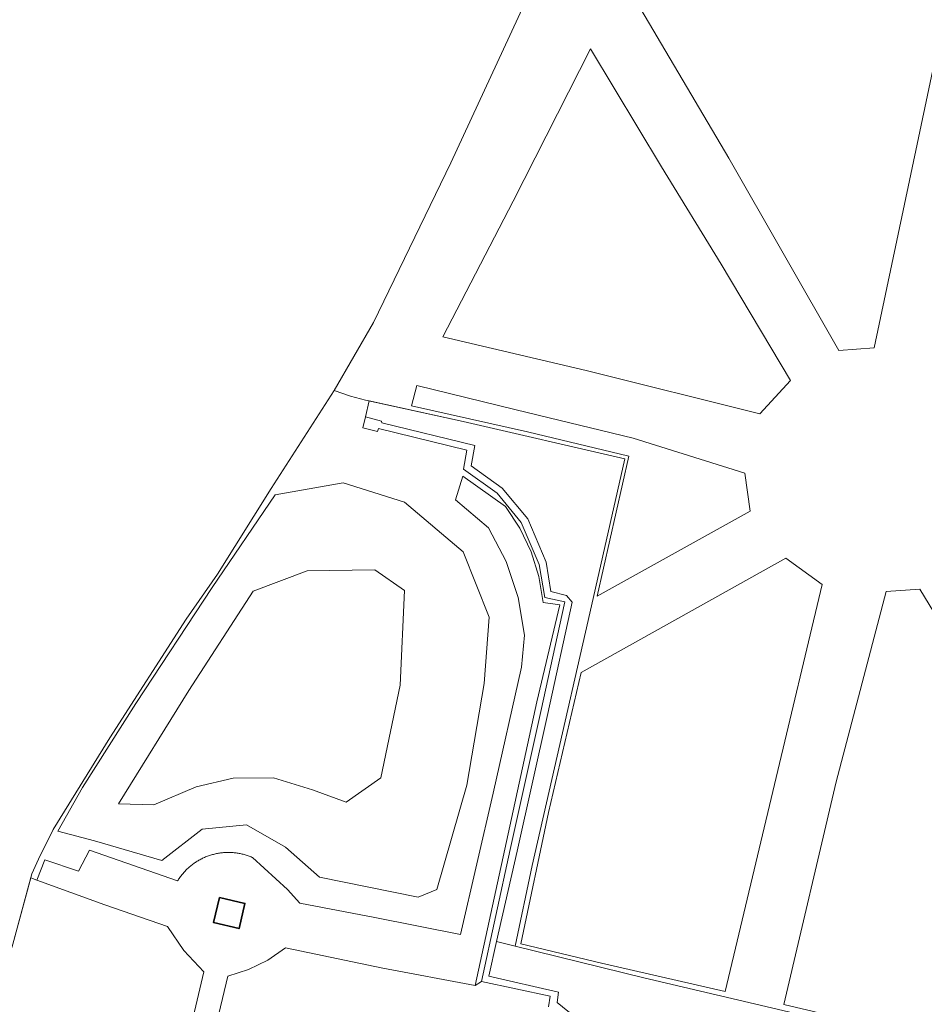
# Model space of a CAD drawing. Extents: x 184422 to 188298, y 343471 to 350189.
# Tile 99 of 256: x 185314 to 185390, y 348369 to 348452. Entities that reach past the tile are written whole.
import ezdxf

# ---------------------------------------------------------------- set-up
doc = ezdxf.new("R2010")
doc.units = 0
for name, color, linetype, lineweight in [('B-WA-GR-GRAS-GV', 252, 'Continuous', 13), ('B-WA-IE-TERREINAFSCHEIDING_KUNSTMATIG_HEKWERK-G', 252, 'IE-TERREINAFSCHEIDING-KUNSTMATIG', 18), ('B-WA-IE-TERREINAFSCHEIDING_KUNSTMATIG_HEKWERK_RASTER-G', 252, 'IE-TERREINAFSCHEIDING-KUNSTMATIG', 18), ('B-WA-IE-TERREINAFSCHEIDING_KUNSTMATIG_MUUR-GV', 252, 'Continuous', 18), ('B-WA-OG-TERREIN_CULTUURSCHEIDING-GV', 252, 'Continuous', 18), ('B-WA-VH-VERHARDING_HALFVERHARDING-GV', 252, 'Continuous', 18), ('B-WA-VH-VERHARDING_HALFVERHARDING_GRIND-GV', 252, 'Continuous', 18), ('B-WE-OG-BEBOUWING-GV', 250, 'Continuous', 35)]:
    doc.layers.add(name, color=color, linetype=linetype, lineweight=lineweight)
doc.linetypes.add('IE-TERREINAFSCHEIDING-KUNSTMATIG', pattern='A,4,[82,NLCS.SHX,S=0.75,R=90,X=0,Y=0],4,-2', length=10)

msp = doc.modelspace()

# ---------------------------------------------------------------- linework, layer by layer
at = {"layer": 'B-WA-GR-GRAS-GV', "flags": 128}
for points in [[(185373.95, 348440.295), (185383.216, 348424.11), (185386.195, 348424.35), (185389.165, 348438.42), (185392.295, 348453.322), (185381.434, 348455.707), (185367.152, 348458.783), (185365.102, 348455.342)], [(185373.95, 348440.295), (185365.102, 348455.342), (185367.152, 348458.783), (185381.434, 348455.707), (185392.295, 348453.322), (185389.165, 348438.42), (185386.195, 348424.35), (185383.216, 348424.11)], [(185373.95, 348440.295), (185383.216, 348424.11), (185386.195, 348424.35), (185389.165, 348438.42), (185392.295, 348453.322), (185381.434, 348455.707), (185367.152, 348458.783), (185365.102, 348455.342)], [(185373.95, 348440.295), (185365.102, 348455.342), (185367.152, 348458.783), (185381.434, 348455.707), (185392.295, 348453.322), (185389.165, 348438.42), (185386.195, 348424.35), (185383.216, 348424.11)], [(185373.95, 348440.295), (185383.216, 348424.11), (185386.195, 348424.35), (185389.165, 348438.42), (185392.295, 348453.322), (185381.434, 348455.707), (185367.152, 348458.783), (185365.102, 348455.342)], [(185373.95, 348440.295), (185365.102, 348455.342), (185367.152, 348458.783), (185381.434, 348455.707), (185392.295, 348453.322), (185389.165, 348438.42), (185386.195, 348424.35), (185383.216, 348424.11)], [(185376.574, 348418.779), (185379.141, 348421.585), (185373.304, 348431.385), (185368.295, 348439.581), (185362.316, 348449.509), (185355.818, 348436.676), (185349.899, 348425.266), (185361.967, 348422.426)], [(185376.574, 348418.779), (185361.967, 348422.426), (185349.899, 348425.266), (185355.818, 348436.676), (185362.316, 348449.509), (185368.295, 348439.581), (185373.304, 348431.385), (185379.141, 348421.585)], [(185376.574, 348418.779), (185379.141, 348421.585), (185373.304, 348431.385), (185368.295, 348439.581), (185362.316, 348449.509), (185355.818, 348436.676), (185349.899, 348425.266), (185361.967, 348422.426)], [(185376.574, 348418.779), (185361.967, 348422.426), (185349.899, 348425.266), (185355.818, 348436.676), (185362.316, 348449.509), (185368.295, 348439.581), (185373.304, 348431.385), (185379.141, 348421.585)], [(185376.574, 348418.779), (185379.141, 348421.585), (185373.304, 348431.385), (185368.295, 348439.581), (185362.316, 348449.509), (185355.818, 348436.676), (185349.899, 348425.266), (185361.967, 348422.426)], [(185376.574, 348418.779), (185361.967, 348422.426), (185349.899, 348425.266), (185355.818, 348436.676), (185362.316, 348449.509), (185368.295, 348439.581), (185373.304, 348431.385), (185379.141, 348421.585)], [(185327.835, 348379.829), (185327.888, 348379.899), (185327.942, 348379.968), (185327.997, 348380.036), (185328.053, 348380.103), (185328.11, 348380.17), (185328.169, 348380.235), (185328.228, 348380.299), (185328.289, 348380.362), (185328.351, 348380.424), (185328.414, 348380.485), (185328.478, 348380.545), (185328.543, 348380.603), (185328.609, 348380.661), (185328.676, 348380.717), (185328.744, 348380.772), (185328.812, 348380.826), (185328.882, 348380.879), (185328.953, 348380.931), (185329.025, 348380.981), (185329.097, 348381.03), (185329.171, 348381.078), (185329.245, 348381.124), (185329.32, 348381.169), (185329.395, 348381.213), (185329.472, 348381.256), (185329.549, 348381.297), (185329.627, 348381.337), (185329.706, 348381.375), (185329.785, 348381.413), (185329.865, 348381.448), (185329.946, 348381.483), (185330.027, 348381.515), (185330.108, 348381.547), (185330.191, 348381.577), (185330.273, 348381.606), (185330.357, 348381.633), (185330.44, 348381.658), (185330.524, 348381.683), (185330.609, 348381.705), (185330.694, 348381.727), (185330.779, 348381.747), (185330.865, 348381.765), (185330.951, 348381.782), (185331.037, 348381.797), (185331.123, 348381.811), (185331.21, 348381.823), (185331.297, 348381.834), (185331.384, 348381.843), (185331.471, 348381.851), (185331.558, 348381.857), (185331.646, 348381.862), (185331.733, 348381.865), (185331.821, 348381.867), (185331.908, 348381.867), (185331.996, 348381.865), (185332.083, 348381.862), (185332.171, 348381.858), (185332.258, 348381.852), (185332.345, 348381.845), (185332.432, 348381.835), (185332.519, 348381.825), (185332.606, 348381.813), (185332.693, 348381.799), (185332.779, 348381.784), (185332.865, 348381.768), (185332.95, 348381.75), (185333.036, 348381.73), (185333.121, 348381.709), (185333.205, 348381.686), (185333.29, 348381.662), (185333.373, 348381.637), (185333.457, 348381.61), (185333.539, 348381.582), (185333.622, 348381.552), (185333.703, 348381.52), (185333.785, 348381.488), (185333.865, 348381.454), (185333.892, 348381.442), (185336.834, 348378.745), (185337.889, 348377.603), (185344.189, 348376.377), (185351.38, 348374.973), (185354.148, 348386.857), (185356.521, 348397.449), (185356.762, 348400.164), (185356.243, 348403.32), (185355.233, 348406.355), (185353.756, 348409.192), (185350.968, 348411.535), (185351.58, 348413.535), (185355.182, 348410.995), (185356.39, 348409.16), (185357.331, 348407.175), (185357.988, 348405.078), (185358.347, 348402.911), (185359.733, 348402.702), (185357.811, 348394.546), (185355.547, 348384.068), (185352.618, 348370.656), (185353.167, 348371.014), (185355.56, 348382.118), (185358.16, 348393.736), (185360.163, 348402.946), (185358.472, 348403.322), (185358, 348406.101), (185356.487, 348409.637), (185354.486, 348412.118), (185351.643, 348414.118), (185351.937, 348415.715), (185344.499, 348417.544), (185344.405, 348417.304), (185343.169, 348417.599), (185343.391, 348418.531), (185343.71, 348419.869), (185343.392, 348419.939), (185342.141, 348420.266), (185340.758, 348420.753), (185335.48, 348412.51), (185330.948, 348405.293), (185328.311, 348401.497), (185321.904, 348391.516), (185317.138, 348383.809), (185315.898, 348381.308), (185315.337, 348380.054), (185315.248, 348379.721), (185315.747, 348379.54), (185316.429, 348381.242), (185319.276, 348380.28), (185320.185, 348382.047), (185327.591, 348379.466), (185327.637, 348379.54), (185327.685, 348379.614), (185327.734, 348379.686), (185327.784, 348379.758)], [(185327.835, 348379.829), (185327.888, 348379.899), (185327.942, 348379.968), (185327.997, 348380.036), (185328.053, 348380.103), (185328.11, 348380.17), (185328.169, 348380.235), (185328.228, 348380.299), (185328.289, 348380.362), (185328.351, 348380.424), (185328.414, 348380.485), (185328.478, 348380.545), (185328.543, 348380.603), (185328.609, 348380.661), (185328.676, 348380.717), (185328.744, 348380.772), (185328.812, 348380.826), (185328.882, 348380.879), (185328.953, 348380.931), (185329.025, 348380.981), (185329.097, 348381.03), (185329.171, 348381.078), (185329.245, 348381.124), (185329.32, 348381.169), (185329.395, 348381.213), (185329.472, 348381.256), (185329.549, 348381.297), (185329.627, 348381.337), (185329.706, 348381.375), (185329.785, 348381.413), (185329.865, 348381.448), (185329.946, 348381.483), (185330.027, 348381.515), (185330.108, 348381.547), (185330.191, 348381.577), (185330.273, 348381.606), (185330.357, 348381.633), (185330.44, 348381.658), (185330.524, 348381.683), (185330.609, 348381.705), (185330.694, 348381.727), (185330.779, 348381.747), (185330.865, 348381.765), (185330.951, 348381.782), (185331.037, 348381.797), (185331.123, 348381.811), (185331.21, 348381.823), (185331.297, 348381.834), (185331.384, 348381.843), (185331.471, 348381.851), (185331.558, 348381.857), (185331.646, 348381.862), (185331.733, 348381.865), (185331.821, 348381.867), (185331.908, 348381.867), (185331.996, 348381.865), (185332.083, 348381.862), (185332.171, 348381.858), (185332.258, 348381.852), (185332.345, 348381.845), (185332.432, 348381.835), (185332.519, 348381.825), (185332.606, 348381.813), (185332.693, 348381.799), (185332.779, 348381.784), (185332.865, 348381.768), (185332.95, 348381.75), (185333.036, 348381.73), (185333.121, 348381.709), (185333.205, 348381.686), (185333.29, 348381.662), (185333.373, 348381.637), (185333.457, 348381.61), (185333.539, 348381.582), (185333.622, 348381.552), (185333.703, 348381.52), (185333.785, 348381.488), (185333.865, 348381.454), (185333.892, 348381.442), (185336.834, 348378.745), (185337.889, 348377.603), (185344.189, 348376.377), (185351.38, 348374.973), (185354.148, 348386.857), (185356.521, 348397.449), (185356.762, 348400.164), (185356.243, 348403.32), (185355.233, 348406.355), (185353.756, 348409.192), (185350.968, 348411.535), (185351.58, 348413.535), (185355.182, 348410.995), (185356.39, 348409.16), (185357.331, 348407.175), (185357.988, 348405.078), (185358.347, 348402.911), (185359.733, 348402.702), (185357.811, 348394.546), (185355.547, 348384.068), (185352.618, 348370.656), (185353.167, 348371.014), (185355.56, 348382.118), (185358.16, 348393.736), (185360.163, 348402.946), (185358.472, 348403.322), (185358, 348406.101), (185356.487, 348409.637), (185354.486, 348412.118), (185351.643, 348414.118), (185351.937, 348415.715), (185344.499, 348417.544), (185344.405, 348417.304), (185343.169, 348417.599), (185343.391, 348418.531), (185343.71, 348419.869), (185343.392, 348419.939), (185342.141, 348420.266), (185340.758, 348420.753), (185335.48, 348412.51), (185330.948, 348405.293), (185328.311, 348401.497), (185321.904, 348391.516), (185317.138, 348383.809), (185315.898, 348381.308), (185315.337, 348380.054), (185315.248, 348379.721), (185315.747, 348379.54), (185316.429, 348381.242), (185319.276, 348380.28), (185320.185, 348382.047), (185327.591, 348379.466), (185327.637, 348379.54), (185327.685, 348379.614), (185327.734, 348379.686), (185327.784, 348379.758)], [(185327.835, 348379.829), (185327.888, 348379.899), (185327.942, 348379.968), (185327.997, 348380.036), (185328.053, 348380.103), (185328.11, 348380.17), (185328.169, 348380.235), (185328.228, 348380.299), (185328.289, 348380.362), (185328.351, 348380.424), (185328.414, 348380.485), (185328.478, 348380.545), (185328.543, 348380.603), (185328.609, 348380.661), (185328.676, 348380.717), (185328.744, 348380.772), (185328.812, 348380.826), (185328.882, 348380.879), (185328.953, 348380.931), (185329.025, 348380.981), (185329.097, 348381.03), (185329.171, 348381.078), (185329.245, 348381.124), (185329.32, 348381.169), (185329.395, 348381.213), (185329.472, 348381.256), (185329.549, 348381.297), (185329.627, 348381.337), (185329.706, 348381.375), (185329.785, 348381.413), (185329.865, 348381.448), (185329.946, 348381.483), (185330.027, 348381.515), (185330.108, 348381.547), (185330.191, 348381.577), (185330.273, 348381.606), (185330.357, 348381.633), (185330.44, 348381.658), (185330.524, 348381.683), (185330.609, 348381.705), (185330.694, 348381.727), (185330.779, 348381.747), (185330.865, 348381.765), (185330.951, 348381.782), (185331.037, 348381.797), (185331.123, 348381.811), (185331.21, 348381.823), (185331.297, 348381.834), (185331.384, 348381.843), (185331.471, 348381.851), (185331.558, 348381.857), (185331.646, 348381.862), (185331.733, 348381.865), (185331.821, 348381.867), (185331.908, 348381.867), (185331.996, 348381.865), (185332.083, 348381.862), (185332.171, 348381.858), (185332.258, 348381.852), (185332.345, 348381.845), (185332.432, 348381.835), (185332.519, 348381.825), (185332.606, 348381.813), (185332.693, 348381.799), (185332.779, 348381.784), (185332.865, 348381.768), (185332.95, 348381.75), (185333.036, 348381.73), (185333.121, 348381.709), (185333.205, 348381.686), (185333.29, 348381.662), (185333.373, 348381.637), (185333.457, 348381.61), (185333.539, 348381.582), (185333.622, 348381.552), (185333.703, 348381.52), (185333.785, 348381.488), (185333.865, 348381.454), (185333.892, 348381.442), (185336.834, 348378.745), (185337.889, 348377.603), (185344.189, 348376.377), (185351.38, 348374.973), (185354.148, 348386.857), (185356.521, 348397.449), (185356.762, 348400.164), (185356.243, 348403.32), (185355.233, 348406.355), (185353.756, 348409.192), (185350.968, 348411.535), (185351.58, 348413.535), (185355.182, 348410.995), (185356.39, 348409.16), (185357.331, 348407.175), (185357.988, 348405.078), (185358.347, 348402.911), (185359.733, 348402.702), (185357.811, 348394.546), (185355.547, 348384.068), (185352.618, 348370.656), (185353.167, 348371.014), (185355.56, 348382.118), (185358.16, 348393.736), (185360.163, 348402.946), (185358.472, 348403.322), (185358, 348406.101), (185356.487, 348409.637), (185354.486, 348412.118), (185351.643, 348414.118), (185351.937, 348415.715), (185344.499, 348417.544), (185344.405, 348417.304), (185343.169, 348417.599), (185343.391, 348418.531), (185343.71, 348419.869), (185343.392, 348419.939), (185342.141, 348420.266), (185340.758, 348420.753), (185335.48, 348412.51), (185330.948, 348405.293), (185328.311, 348401.497), (185321.904, 348391.516), (185317.138, 348383.809), (185315.898, 348381.308), (185315.337, 348380.054), (185315.248, 348379.721), (185315.747, 348379.54), (185316.429, 348381.242), (185319.276, 348380.28), (185320.185, 348382.047), (185327.591, 348379.466), (185327.637, 348379.54), (185327.685, 348379.614), (185327.734, 348379.686), (185327.784, 348379.758)], [(185375.305, 348413.801), (185365.904, 348416.743), (185356.082, 348419.128), (185347.728, 348421.162), (185347.258, 348419.452), (185357.013, 348417.26), (185365.555, 348415.211), (185362.884, 348403.447), (185375.743, 348410.587)], [(185375.305, 348413.801), (185375.743, 348410.587), (185362.884, 348403.447), (185365.555, 348415.211), (185357.013, 348417.26), (185347.258, 348419.452), (185347.728, 348421.162), (185356.082, 348419.128), (185365.904, 348416.743)], [(185375.305, 348413.801), (185365.904, 348416.743), (185356.082, 348419.128), (185347.728, 348421.162), (185347.258, 348419.452), (185357.013, 348417.26), (185365.555, 348415.211), (185362.884, 348403.447), (185375.743, 348410.587)], [(185375.305, 348413.801), (185375.743, 348410.587), (185362.884, 348403.447), (185365.555, 348415.211), (185357.013, 348417.26), (185347.258, 348419.452), (185347.728, 348421.162), (185356.082, 348419.128), (185365.904, 348416.743)], [(185375.305, 348413.801), (185365.904, 348416.743), (185356.082, 348419.128), (185347.728, 348421.162), (185347.258, 348419.452), (185357.013, 348417.26), (185365.555, 348415.211), (185362.884, 348403.447), (185375.743, 348410.587)], [(185375.305, 348413.801), (185375.743, 348410.587), (185362.884, 348403.447), (185365.555, 348415.211), (185357.013, 348417.26), (185347.258, 348419.452), (185347.728, 348421.162), (185356.082, 348419.128), (185365.904, 348416.743)], [(185343.71, 348419.869), (185343.391, 348418.531), (185344.759, 348418.157), (185344.778, 348418.031), (185352.606, 348416.124), (185352.288, 348414.403), (185354.887, 348412.522), (185357.048, 348409.948), (185358.598, 348406.303), (185358.977, 348403.821), (185360.319, 348403.483), (185360.783, 348402.937), (185358.749, 348393.561), (185356.154, 348381.974), (185354.431, 348374.357), (185355.977, 348373.977), (185357.428, 348380.761), (185359.291, 348388.994), (185362.135, 348401.395), (185365.205, 348414.991), (185351.616, 348418.131)], [(185343.71, 348419.869), (185343.391, 348418.531), (185344.759, 348418.157), (185344.778, 348418.031), (185352.606, 348416.124), (185352.288, 348414.403), (185354.887, 348412.522), (185357.048, 348409.948), (185358.598, 348406.303), (185358.977, 348403.821), (185360.319, 348403.483), (185360.783, 348402.937), (185358.749, 348393.561), (185356.154, 348381.974), (185354.431, 348374.357), (185355.977, 348373.977), (185357.428, 348380.761), (185359.291, 348388.994), (185362.135, 348401.395), (185365.205, 348414.991), (185351.616, 348418.131)], [(185343.71, 348419.869), (185343.391, 348418.531), (185344.759, 348418.157), (185344.778, 348418.031), (185352.606, 348416.124), (185352.288, 348414.403), (185354.887, 348412.522), (185357.048, 348409.948), (185358.598, 348406.303), (185358.977, 348403.821), (185360.319, 348403.483), (185360.783, 348402.937), (185358.749, 348393.561), (185356.154, 348381.974), (185354.431, 348374.357), (185355.977, 348373.977), (185357.428, 348380.761), (185359.291, 348388.994), (185362.135, 348401.395), (185365.205, 348414.991), (185351.616, 348418.131)], [(185317.537, 348383.668), (185319.598, 348387.34), (185324.099, 348394.413), (185330.496, 348404.175), (185335.792, 348411.96), (185341.512, 348412.974), (185346.681, 348411.358), (185351.61, 348407.156), (185353.8, 348401.659), (185353.379, 348396.079), (185351.918, 348387.518), (185349.39, 348378.752), (185347.823, 348378.09), (185339.537, 348379.79), (185336.674, 348382.32), (185333.394, 348384.179), (185329.677, 348383.813), (185326.259, 348381.194), (185320.618, 348382.854)], [(185317.537, 348383.668), (185319.598, 348387.34), (185324.099, 348394.413), (185330.496, 348404.175), (185335.792, 348411.96), (185341.512, 348412.974), (185346.681, 348411.358), (185351.61, 348407.156), (185353.8, 348401.659), (185353.379, 348396.079), (185351.918, 348387.518), (185349.39, 348378.752), (185347.823, 348378.09), (185339.537, 348379.79), (185336.674, 348382.32), (185333.394, 348384.179), (185329.677, 348383.813), (185326.259, 348381.194), (185320.618, 348382.854)], [(185317.537, 348383.668), (185319.598, 348387.34), (185324.099, 348394.413), (185330.496, 348404.175), (185335.792, 348411.96), (185341.512, 348412.974), (185346.681, 348411.358), (185351.61, 348407.156), (185353.8, 348401.659), (185353.379, 348396.079), (185351.918, 348387.518), (185349.39, 348378.752), (185347.823, 348378.09), (185339.537, 348379.79), (185336.674, 348382.32), (185333.394, 348384.179), (185329.677, 348383.813), (185326.259, 348381.194), (185320.618, 348382.854)], [(185356.469, 348374.187), (185363.264, 348372.557), (185373.64, 348370.152), (185377.792, 348387.573), (185381.815, 348404.422), (185378.743, 348406.622), (185361.532, 348397.007), (185358.805, 348385.227)], [(185356.469, 348374.187), (185358.805, 348385.227), (185361.532, 348397.007), (185378.743, 348406.622), (185381.815, 348404.422), (185377.792, 348387.573), (185373.64, 348370.152), (185363.264, 348372.557)], [(185356.469, 348374.187), (185363.264, 348372.557), (185373.64, 348370.152), (185377.792, 348387.573), (185381.815, 348404.422), (185378.743, 348406.622), (185361.532, 348397.007), (185358.805, 348385.227)], [(185356.469, 348374.187), (185358.805, 348385.227), (185361.532, 348397.007), (185378.743, 348406.622), (185381.815, 348404.422), (185377.792, 348387.573), (185373.64, 348370.152), (185363.264, 348372.557)], [(185356.469, 348374.187), (185363.264, 348372.557), (185373.64, 348370.152), (185377.792, 348387.573), (185381.815, 348404.422), (185378.743, 348406.622), (185361.532, 348397.007), (185358.805, 348385.227)], [(185356.469, 348374.187), (185358.805, 348385.227), (185361.532, 348397.007), (185378.743, 348406.622), (185381.815, 348404.422), (185377.792, 348387.573), (185373.64, 348370.152), (185363.264, 348372.557)], [(185378.592, 348369.058), (185396.515, 348364.832), (185416.973, 348359.676), (185408.441, 348373.752), (185399.68, 348388.173), (185390.032, 348404.038), (185387.2, 348403.833), (185382.986, 348387.808)], [(185378.592, 348369.058), (185382.986, 348387.808), (185387.2, 348403.833), (185390.032, 348404.038), (185399.68, 348388.173), (185408.441, 348373.752), (185416.973, 348359.676), (185396.515, 348364.832)], [(185378.592, 348369.058), (185396.515, 348364.832), (185416.973, 348359.676), (185408.441, 348373.752), (185399.68, 348388.173), (185390.032, 348404.038), (185387.2, 348403.833), (185382.986, 348387.808)], [(185378.592, 348369.058), (185382.986, 348387.808), (185387.2, 348403.833), (185390.032, 348404.038), (185399.68, 348388.173), (185408.441, 348373.752), (185416.973, 348359.676), (185396.515, 348364.832)], [(185378.592, 348369.058), (185396.515, 348364.832), (185416.973, 348359.676), (185408.441, 348373.752), (185399.68, 348388.173), (185390.032, 348404.038), (185387.2, 348403.833), (185382.986, 348387.808)], [(185378.592, 348369.058), (185382.986, 348387.808), (185387.2, 348403.833), (185390.032, 348404.038), (185399.68, 348388.173), (185408.441, 348373.752), (185416.973, 348359.676), (185396.515, 348364.832)], [(185389.204, 348362.72), (185389.561, 348364.289), (185389.835, 348365.891), (185378.986, 348368.447), (185366.803, 348371.314), (185355.977, 348373.977), (185354.431, 348374.357), (185353.771, 348371.441), (185359.641, 348370.112), (185359.516, 348369.247), (185361.001, 348368.016), (185373.137, 348365.213), (185354.883, 348286.041), (185358.694, 348285.023), (185377.034, 348364.312), (185388.941, 348361.562)], [(185389.204, 348362.72), (185389.561, 348364.289), (185389.835, 348365.891), (185378.986, 348368.447), (185366.803, 348371.314), (185355.977, 348373.977), (185354.431, 348374.357), (185353.771, 348371.441), (185359.641, 348370.112), (185359.516, 348369.247), (185361.001, 348368.016), (185373.137, 348365.213), (185354.883, 348286.041), (185358.694, 348285.023), (185377.034, 348364.312), (185388.941, 348361.562)], [(185389.204, 348362.72), (185389.561, 348364.289), (185389.835, 348365.891), (185378.986, 348368.447), (185366.803, 348371.314), (185355.977, 348373.977), (185354.431, 348374.357), (185353.771, 348371.441), (185359.641, 348370.112), (185359.516, 348369.247), (185361.001, 348368.016), (185373.137, 348365.213), (185354.883, 348286.041), (185358.694, 348285.023), (185377.034, 348364.312), (185388.941, 348361.562)]]:
    msp.add_lwpolyline(points, close=True, dxfattribs=at)
for points in [[(185313.754, 348374.133), (185315.248, 348379.721), (185315.337, 348380.054), (185315.898, 348381.308), (185317.138, 348383.809), (185321.904, 348391.516), (185328.311, 348401.497), (185330.948, 348405.293), (185335.48, 348412.51), (185340.758, 348420.753), (185344.074, 348426.455), (185350.574, 348439.902), (185357.309, 348454.481)], [(185313.754, 348374.133), (185315.248, 348379.721), (185315.337, 348380.054), (185315.898, 348381.308), (185317.138, 348383.809), (185321.904, 348391.516), (185328.311, 348401.497), (185330.948, 348405.293), (185335.48, 348412.51), (185340.758, 348420.753), (185344.074, 348426.455), (185350.574, 348439.902), (185357.309, 348454.481)], [(185313.754, 348374.133), (185315.248, 348379.721), (185315.337, 348380.054), (185315.898, 348381.308), (185317.138, 348383.809), (185321.904, 348391.516), (185328.311, 348401.497), (185330.948, 348405.293), (185335.48, 348412.51), (185340.758, 348420.753), (185344.074, 348426.455), (185350.574, 348439.902), (185357.309, 348454.481)], [(185357.309, 348454.481), (185350.574, 348439.902), (185344.074, 348426.455), (185340.758, 348420.753), (185342.141, 348420.266), (185343.392, 348419.939), (185343.71, 348419.869), (185351.616, 348418.131), (185365.205, 348414.991), (185362.135, 348401.395), (185359.291, 348388.994), (185357.428, 348380.761), (185355.977, 348373.977), (185366.803, 348371.314), (185378.986, 348368.447), (185389.835, 348365.891), (185389.561, 348364.289), (185389.204, 348362.72), (185388.941, 348361.562), (185386.355, 348350.194), (185383.995, 348340.058), (185380.922, 348326.58), (185377.688, 348312.595), (185374.439, 348298.368)], [(185357.309, 348454.481), (185350.574, 348439.902), (185344.074, 348426.455), (185340.758, 348420.753), (185342.141, 348420.266), (185343.392, 348419.939), (185343.71, 348419.869), (185351.616, 348418.131), (185365.205, 348414.991), (185362.135, 348401.395), (185359.291, 348388.994), (185357.428, 348380.761), (185355.977, 348373.977), (185366.803, 348371.314), (185378.986, 348368.447), (185389.835, 348365.891), (185389.561, 348364.289), (185389.204, 348362.72), (185388.941, 348361.562), (185386.355, 348350.194), (185383.995, 348340.058), (185380.922, 348326.58), (185377.688, 348312.595), (185374.439, 348298.368)], [(185357.309, 348454.481), (185350.574, 348439.902), (185344.074, 348426.455), (185340.758, 348420.753), (185342.141, 348420.266), (185343.392, 348419.939), (185343.71, 348419.869), (185351.616, 348418.131), (185365.205, 348414.991), (185362.135, 348401.395), (185359.291, 348388.994), (185357.428, 348380.761), (185355.977, 348373.977), (185366.803, 348371.314), (185378.986, 348368.447), (185389.835, 348365.891), (185389.561, 348364.289), (185389.204, 348362.72), (185388.941, 348361.562), (185386.355, 348350.194), (185383.995, 348340.058), (185380.922, 348326.58), (185377.688, 348312.595), (185374.439, 348298.368)], [(185326.509, 348357.752), (185329.815, 348371.822), (185328.134, 348373.606), (185326.743, 348375.625), (185321.488, 348377.452), (185315.747, 348379.54), (185315.248, 348379.721), (185313.754, 348374.133)], [(185326.509, 348357.752), (185329.815, 348371.822), (185328.134, 348373.606), (185326.743, 348375.625), (185321.488, 348377.452), (185315.747, 348379.54), (185315.248, 348379.721), (185313.754, 348374.133)], [(185326.509, 348357.752), (185329.815, 348371.822), (185328.134, 348373.606), (185326.743, 348375.625), (185321.488, 348377.452), (185315.747, 348379.54), (185315.248, 348379.721), (185313.754, 348374.133)], [(185358.804, 348368.865), (185358.946, 348369.763), (185353.167, 348371.014), (185352.618, 348370.656), (185344.852, 348372.138), (185336.686, 348373.824), (185335.181, 348372.812), (185333.552, 348372.017), (185331.829, 348371.452), (185328.485, 348357.471)], [(185358.804, 348368.865), (185358.946, 348369.763), (185353.167, 348371.014), (185352.618, 348370.656), (185344.852, 348372.138), (185336.686, 348373.824), (185335.181, 348372.812), (185333.552, 348372.017), (185331.829, 348371.452), (185328.485, 348357.471)], [(185358.804, 348368.865), (185358.946, 348369.763), (185353.167, 348371.014), (185352.618, 348370.656), (185344.852, 348372.138), (185336.686, 348373.824), (185335.181, 348372.812), (185333.552, 348372.017), (185331.829, 348371.452), (185328.485, 348357.471)]]:
    msp.add_lwpolyline(points, dxfattribs=at)
at = {"layer": 'B-WA-IE-TERREINAFSCHEIDING_KUNSTMATIG_HEKWERK-G', "flags": 128}
for points in [[(185342.141, 348420.266), (185343.392, 348419.939)], [(185342.141, 348420.266), (185343.392, 348419.939)], [(185342.141, 348420.266), (185343.392, 348419.939)], [(185315.337, 348380.054), (185315.898, 348381.308)], [(185315.337, 348380.054), (185315.898, 348381.308)], [(185315.337, 348380.054), (185315.898, 348381.308)]]:
    msp.add_lwpolyline(points, dxfattribs=at)
at = {"layer": 'B-WA-IE-TERREINAFSCHEIDING_KUNSTMATIG_HEKWERK_RASTER-G', "flags": 128}
for points in [[(185340.758, 348420.753), (185344.074, 348426.455), (185350.574, 348439.902), (185357.309, 348454.481), (185360.914, 348462.934)], [(185340.758, 348420.753), (185344.074, 348426.455), (185350.574, 348439.902), (185357.309, 348454.481), (185360.914, 348462.934)], [(185340.758, 348420.753), (185344.074, 348426.455), (185350.574, 348439.902), (185357.309, 348454.481), (185360.914, 348462.934)], [(185315.898, 348381.308), (185317.138, 348383.809), (185321.904, 348391.516), (185328.311, 348401.497), (185330.948, 348405.293), (185335.48, 348412.51), (185340.758, 348420.753)], [(185315.898, 348381.308), (185317.138, 348383.809), (185321.904, 348391.516), (185328.311, 348401.497), (185330.948, 348405.293), (185335.48, 348412.51), (185340.758, 348420.753)], [(185315.898, 348381.308), (185317.138, 348383.809), (185321.904, 348391.516), (185328.311, 348401.497), (185330.948, 348405.293), (185335.48, 348412.51), (185340.758, 348420.753)], [(185340.758, 348420.753), (185342.141, 348420.266)], [(185340.758, 348420.753), (185342.141, 348420.266)], [(185340.758, 348420.753), (185342.141, 348420.266)], [(185343.392, 348419.939), (185351.616, 348418.131), (185365.205, 348414.991), (185362.135, 348401.395), (185359.291, 348388.994), (185357.428, 348380.761), (185355.977, 348373.977), (185366.803, 348371.314), (185378.986, 348368.447), (185389.835, 348365.891), (185389.561, 348364.289)], [(185343.392, 348419.939), (185351.616, 348418.131), (185365.205, 348414.991), (185362.135, 348401.395), (185359.291, 348388.994), (185357.428, 348380.761), (185355.977, 348373.977), (185366.803, 348371.314), (185378.986, 348368.447), (185389.835, 348365.891), (185389.561, 348364.289)], [(185343.392, 348419.939), (185351.616, 348418.131), (185365.205, 348414.991), (185362.135, 348401.395), (185359.291, 348388.994), (185357.428, 348380.761), (185355.977, 348373.977), (185366.803, 348371.314), (185378.986, 348368.447), (185389.835, 348365.891), (185389.561, 348364.289)], [(185288.272, 348298.598), (185288.822, 348301.137), (185288.362, 348307.652), (185288.089, 348314.688), (185292.434, 348324.362), (185296.39, 348332.694), (185301.798, 348344.19), (185306.388, 348353.875), (185309.774, 348360.941), (185311.985, 348368.19), (185313.754, 348374.133), (185315.337, 348380.054)], [(185288.272, 348298.598), (185288.822, 348301.137), (185288.362, 348307.652), (185288.089, 348314.688), (185292.434, 348324.362), (185296.39, 348332.694), (185301.798, 348344.19), (185306.388, 348353.875), (185309.774, 348360.941), (185311.985, 348368.19), (185313.754, 348374.133), (185315.337, 348380.054)], [(185288.272, 348298.598), (185288.822, 348301.137), (185288.362, 348307.652), (185288.089, 348314.688), (185292.434, 348324.362), (185296.39, 348332.694), (185301.798, 348344.19), (185306.388, 348353.875), (185309.774, 348360.941), (185311.985, 348368.19), (185313.754, 348374.133), (185315.337, 348380.054)]]:
    msp.add_lwpolyline(points, dxfattribs=at)
at = {"layer": 'B-WA-IE-TERREINAFSCHEIDING_KUNSTMATIG_MUUR-GV', "flags": 128}
msp.add_lwpolyline([(185361.001, 348368.016), (185359.516, 348369.247), (185359.641, 348370.112), (185353.771, 348371.441), (185354.431, 348374.357), (185356.154, 348381.974), (185358.749, 348393.561), (185360.783, 348402.937), (185360.319, 348403.483), (185358.977, 348403.821), (185358.598, 348406.303), (185357.048, 348409.948), (185354.887, 348412.522), (185352.288, 348414.403), (185352.606, 348416.124), (185344.778, 348418.031), (185344.759, 348418.157), (185343.391, 348418.531), (185343.169, 348417.599), (185344.405, 348417.304), (185344.499, 348417.544), (185351.937, 348415.715), (185351.643, 348414.118), (185354.486, 348412.118), (185356.487, 348409.637), (185358, 348406.101), (185358.472, 348403.322), (185360.163, 348402.946), (185358.16, 348393.736), (185355.56, 348382.118), (185353.167, 348371.014), (185358.946, 348369.763), (185358.804, 348368.865)], dxfattribs=at)
msp.add_lwpolyline([(185361.001, 348368.016), (185359.516, 348369.247), (185359.641, 348370.112), (185353.771, 348371.441), (185354.431, 348374.357), (185356.154, 348381.974), (185358.749, 348393.561), (185360.783, 348402.937), (185360.319, 348403.483), (185358.977, 348403.821), (185358.598, 348406.303), (185357.048, 348409.948), (185354.887, 348412.522), (185352.288, 348414.403), (185352.606, 348416.124), (185344.778, 348418.031), (185344.759, 348418.157), (185343.391, 348418.531), (185343.169, 348417.599), (185344.405, 348417.304), (185344.499, 348417.544), (185351.937, 348415.715), (185351.643, 348414.118), (185354.486, 348412.118), (185356.487, 348409.637), (185358, 348406.101), (185358.472, 348403.322), (185360.163, 348402.946), (185358.16, 348393.736), (185355.56, 348382.118), (185353.167, 348371.014), (185358.946, 348369.763), (185358.804, 348368.865)], dxfattribs=at)
msp.add_lwpolyline([(185361.001, 348368.016), (185359.516, 348369.247), (185359.641, 348370.112), (185353.771, 348371.441), (185354.431, 348374.357), (185356.154, 348381.974), (185358.749, 348393.561), (185360.783, 348402.937), (185360.319, 348403.483), (185358.977, 348403.821), (185358.598, 348406.303), (185357.048, 348409.948), (185354.887, 348412.522), (185352.288, 348414.403), (185352.606, 348416.124), (185344.778, 348418.031), (185344.759, 348418.157), (185343.391, 348418.531), (185343.169, 348417.599), (185344.405, 348417.304), (185344.499, 348417.544), (185351.937, 348415.715), (185351.643, 348414.118), (185354.486, 348412.118), (185356.487, 348409.637), (185358, 348406.101), (185358.472, 348403.322), (185360.163, 348402.946), (185358.16, 348393.736), (185355.56, 348382.118), (185353.167, 348371.014), (185358.946, 348369.763), (185358.804, 348368.865)], dxfattribs=at)
at = {"layer": 'B-WA-OG-TERREIN_CULTUURSCHEIDING-GV', "flags": 128}
for points in [[(185317.537, 348383.668), (185320.618, 348382.854), (185326.259, 348381.194), (185329.677, 348383.813), (185333.394, 348384.179), (185336.674, 348382.32), (185339.537, 348379.79), (185347.823, 348378.09), (185349.39, 348378.752), (185351.918, 348387.518), (185353.379, 348396.079), (185353.8, 348401.659), (185351.61, 348407.156), (185346.681, 348411.358), (185341.512, 348412.974), (185335.792, 348411.96), (185330.496, 348404.175), (185324.099, 348394.413), (185319.598, 348387.34)], [(185317.537, 348383.668), (185320.618, 348382.854), (185326.259, 348381.194), (185329.677, 348383.813), (185333.394, 348384.179), (185336.674, 348382.32), (185339.537, 348379.79), (185347.823, 348378.09), (185349.39, 348378.752), (185351.918, 348387.518), (185353.379, 348396.079), (185353.8, 348401.659), (185351.61, 348407.156), (185346.681, 348411.358), (185341.512, 348412.974), (185335.792, 348411.96), (185330.496, 348404.175), (185324.099, 348394.413), (185319.598, 348387.34)], [(185317.537, 348383.668), (185320.618, 348382.854), (185326.259, 348381.194), (185329.677, 348383.813), (185333.394, 348384.179), (185336.674, 348382.32), (185339.537, 348379.79), (185347.823, 348378.09), (185349.39, 348378.752), (185351.918, 348387.518), (185353.379, 348396.079), (185353.8, 348401.659), (185351.61, 348407.156), (185346.681, 348411.358), (185341.512, 348412.974), (185335.792, 348411.96), (185330.496, 348404.175), (185324.099, 348394.413), (185319.598, 348387.34)], [(185333.964, 348403.852), (185338.495, 348405.573), (185344.177, 348405.642), (185346.687, 348403.925), (185346.327, 348395.943), (185344.7, 348388.146), (185341.788, 348386.108), (185338.945, 348387.14), (185335.657, 348388.135), (185332.285, 348388.116), (185329.153, 348387.399), (185325.602, 348385.867), (185322.632, 348385.956), (185328.539, 348395.489)], [(185333.964, 348403.852), (185328.539, 348395.489), (185322.632, 348385.956), (185325.602, 348385.867), (185329.153, 348387.399), (185332.285, 348388.116), (185335.657, 348388.135), (185338.945, 348387.14), (185341.788, 348386.108), (185344.7, 348388.146), (185346.327, 348395.943), (185346.687, 348403.925), (185344.177, 348405.642), (185338.495, 348405.573)], [(185333.964, 348403.852), (185338.495, 348405.573), (185344.177, 348405.642), (185346.687, 348403.925), (185346.327, 348395.943), (185344.7, 348388.146), (185341.788, 348386.108), (185338.945, 348387.14), (185335.657, 348388.135), (185332.285, 348388.116), (185329.153, 348387.399), (185325.602, 348385.867), (185322.632, 348385.956), (185328.539, 348395.489)], [(185333.964, 348403.852), (185328.539, 348395.489), (185322.632, 348385.956), (185325.602, 348385.867), (185329.153, 348387.399), (185332.285, 348388.116), (185335.657, 348388.135), (185338.945, 348387.14), (185341.788, 348386.108), (185344.7, 348388.146), (185346.327, 348395.943), (185346.687, 348403.925), (185344.177, 348405.642), (185338.495, 348405.573)], [(185333.964, 348403.852), (185338.495, 348405.573), (185344.177, 348405.642), (185346.687, 348403.925), (185346.327, 348395.943), (185344.7, 348388.146), (185341.788, 348386.108), (185338.945, 348387.14), (185335.657, 348388.135), (185332.285, 348388.116), (185329.153, 348387.399), (185325.602, 348385.867), (185322.632, 348385.956), (185328.539, 348395.489)], [(185333.964, 348403.852), (185328.539, 348395.489), (185322.632, 348385.956), (185325.602, 348385.867), (185329.153, 348387.399), (185332.285, 348388.116), (185335.657, 348388.135), (185338.945, 348387.14), (185341.788, 348386.108), (185344.7, 348388.146), (185346.327, 348395.943), (185346.687, 348403.925), (185344.177, 348405.642), (185338.495, 348405.573)]]:
    msp.add_lwpolyline(points, close=True, dxfattribs=at)
at = {"layer": 'B-WA-VH-VERHARDING_HALFVERHARDING-GV', "flags": 128}
msp.add_lwpolyline([(185331.127, 348378.085), (185330.61, 348375.977), (185332.77, 348375.461), (185333.264, 348377.57)], close=True, dxfattribs=at)
msp.add_lwpolyline([(185331.127, 348378.085), (185330.61, 348375.977), (185332.77, 348375.461), (185333.264, 348377.57)], close=True, dxfattribs=at)
msp.add_lwpolyline([(185331.127, 348378.085), (185330.61, 348375.977), (185332.77, 348375.461), (185333.264, 348377.57)], close=True, dxfattribs=at)
at = {"layer": 'B-WA-VH-VERHARDING_HALFVERHARDING_GRIND-GV', "flags": 128}
msp.add_lwpolyline([(185328.485, 348357.471), (185331.829, 348371.452), (185333.552, 348372.017), (185335.181, 348372.812), (185336.686, 348373.824), (185344.852, 348372.138), (185352.618, 348370.656), (185355.547, 348384.068), (185357.811, 348394.546), (185359.733, 348402.702), (185358.347, 348402.911), (185357.988, 348405.078), (185357.331, 348407.175), (185356.39, 348409.16), (185355.182, 348410.995), (185351.58, 348413.535), (185350.968, 348411.535), (185353.756, 348409.192), (185355.233, 348406.355), (185356.243, 348403.32), (185356.762, 348400.164), (185356.521, 348397.449), (185354.148, 348386.857), (185351.38, 348374.973), (185344.189, 348376.377), (185337.889, 348377.603), (185336.834, 348378.745), (185333.892, 348381.442), (185333.865, 348381.454), (185333.785, 348381.488), (185333.703, 348381.52), (185333.622, 348381.552), (185333.539, 348381.582), (185333.457, 348381.61), (185333.373, 348381.637), (185333.29, 348381.662), (185333.205, 348381.686), (185333.121, 348381.709), (185333.036, 348381.73), (185332.95, 348381.75), (185332.865, 348381.768), (185332.779, 348381.784), (185332.693, 348381.799), (185332.606, 348381.813), (185332.519, 348381.825), (185332.432, 348381.835), (185332.345, 348381.845), (185332.258, 348381.852), (185332.171, 348381.858), (185332.083, 348381.862), (185331.996, 348381.865), (185331.908, 348381.867), (185331.821, 348381.867), (185331.733, 348381.865), (185331.646, 348381.862), (185331.558, 348381.857), (185331.471, 348381.851), (185331.384, 348381.843), (185331.297, 348381.834), (185331.21, 348381.823), (185331.123, 348381.811), (185331.037, 348381.797), (185330.951, 348381.782), (185330.865, 348381.765), (185330.779, 348381.747), (185330.694, 348381.727), (185330.609, 348381.705), (185330.524, 348381.683), (185330.44, 348381.658), (185330.357, 348381.633), (185330.273, 348381.606), (185330.191, 348381.577), (185330.108, 348381.547), (185330.027, 348381.515), (185329.946, 348381.483), (185329.865, 348381.448), (185329.785, 348381.413), (185329.706, 348381.375), (185329.627, 348381.337), (185329.549, 348381.297), (185329.472, 348381.256), (185329.395, 348381.213), (185329.32, 348381.169), (185329.245, 348381.124), (185329.171, 348381.078), (185329.097, 348381.03), (185329.025, 348380.981), (185328.953, 348380.931), (185328.882, 348380.879), (185328.812, 348380.826), (185328.744, 348380.772), (185328.676, 348380.717), (185328.609, 348380.661), (185328.543, 348380.603), (185328.478, 348380.545), (185328.414, 348380.485), (185328.351, 348380.424), (185328.289, 348380.362), (185328.228, 348380.299), (185328.169, 348380.235), (185328.11, 348380.17), (185328.053, 348380.103), (185327.997, 348380.036), (185327.942, 348379.968), (185327.888, 348379.899), (185327.835, 348379.829), (185327.784, 348379.758), (185327.734, 348379.686), (185327.685, 348379.614), (185327.637, 348379.54), (185327.591, 348379.466), (185320.185, 348382.047), (185319.276, 348380.28), (185316.429, 348381.242), (185315.747, 348379.54), (185321.488, 348377.452), (185326.743, 348375.625), (185328.134, 348373.606), (185329.815, 348371.822), (185326.509, 348357.752)], dxfattribs=at)
msp.add_lwpolyline([(185328.485, 348357.471), (185331.829, 348371.452), (185333.552, 348372.017), (185335.181, 348372.812), (185336.686, 348373.824), (185344.852, 348372.138), (185352.618, 348370.656), (185355.547, 348384.068), (185357.811, 348394.546), (185359.733, 348402.702), (185358.347, 348402.911), (185357.988, 348405.078), (185357.331, 348407.175), (185356.39, 348409.16), (185355.182, 348410.995), (185351.58, 348413.535), (185350.968, 348411.535), (185353.756, 348409.192), (185355.233, 348406.355), (185356.243, 348403.32), (185356.762, 348400.164), (185356.521, 348397.449), (185354.148, 348386.857), (185351.38, 348374.973), (185344.189, 348376.377), (185337.889, 348377.603), (185336.834, 348378.745), (185333.892, 348381.442), (185333.865, 348381.454), (185333.785, 348381.488), (185333.703, 348381.52), (185333.622, 348381.552), (185333.539, 348381.582), (185333.457, 348381.61), (185333.373, 348381.637), (185333.29, 348381.662), (185333.205, 348381.686), (185333.121, 348381.709), (185333.036, 348381.73), (185332.95, 348381.75), (185332.865, 348381.768), (185332.779, 348381.784), (185332.693, 348381.799), (185332.606, 348381.813), (185332.519, 348381.825), (185332.432, 348381.835), (185332.345, 348381.845), (185332.258, 348381.852), (185332.171, 348381.858), (185332.083, 348381.862), (185331.996, 348381.865), (185331.908, 348381.867), (185331.821, 348381.867), (185331.733, 348381.865), (185331.646, 348381.862), (185331.558, 348381.857), (185331.471, 348381.851), (185331.384, 348381.843), (185331.297, 348381.834), (185331.21, 348381.823), (185331.123, 348381.811), (185331.037, 348381.797), (185330.951, 348381.782), (185330.865, 348381.765), (185330.779, 348381.747), (185330.694, 348381.727), (185330.609, 348381.705), (185330.524, 348381.683), (185330.44, 348381.658), (185330.357, 348381.633), (185330.273, 348381.606), (185330.191, 348381.577), (185330.108, 348381.547), (185330.027, 348381.515), (185329.946, 348381.483), (185329.865, 348381.448), (185329.785, 348381.413), (185329.706, 348381.375), (185329.627, 348381.337), (185329.549, 348381.297), (185329.472, 348381.256), (185329.395, 348381.213), (185329.32, 348381.169), (185329.245, 348381.124), (185329.171, 348381.078), (185329.097, 348381.03), (185329.025, 348380.981), (185328.953, 348380.931), (185328.882, 348380.879), (185328.812, 348380.826), (185328.744, 348380.772), (185328.676, 348380.717), (185328.609, 348380.661), (185328.543, 348380.603), (185328.478, 348380.545), (185328.414, 348380.485), (185328.351, 348380.424), (185328.289, 348380.362), (185328.228, 348380.299), (185328.169, 348380.235), (185328.11, 348380.17), (185328.053, 348380.103), (185327.997, 348380.036), (185327.942, 348379.968), (185327.888, 348379.899), (185327.835, 348379.829), (185327.784, 348379.758), (185327.734, 348379.686), (185327.685, 348379.614), (185327.637, 348379.54), (185327.591, 348379.466), (185320.185, 348382.047), (185319.276, 348380.28), (185316.429, 348381.242), (185315.747, 348379.54), (185321.488, 348377.452), (185326.743, 348375.625), (185328.134, 348373.606), (185329.815, 348371.822), (185326.509, 348357.752)], dxfattribs=at)
msp.add_lwpolyline([(185328.485, 348357.471), (185331.829, 348371.452), (185333.552, 348372.017), (185335.181, 348372.812), (185336.686, 348373.824), (185344.852, 348372.138), (185352.618, 348370.656), (185355.547, 348384.068), (185357.811, 348394.546), (185359.733, 348402.702), (185358.347, 348402.911), (185357.988, 348405.078), (185357.331, 348407.175), (185356.39, 348409.16), (185355.182, 348410.995), (185351.58, 348413.535), (185350.968, 348411.535), (185353.756, 348409.192), (185355.233, 348406.355), (185356.243, 348403.32), (185356.762, 348400.164), (185356.521, 348397.449), (185354.148, 348386.857), (185351.38, 348374.973), (185344.189, 348376.377), (185337.889, 348377.603), (185336.834, 348378.745), (185333.892, 348381.442), (185333.865, 348381.454), (185333.785, 348381.488), (185333.703, 348381.52), (185333.622, 348381.552), (185333.539, 348381.582), (185333.457, 348381.61), (185333.373, 348381.637), (185333.29, 348381.662), (185333.205, 348381.686), (185333.121, 348381.709), (185333.036, 348381.73), (185332.95, 348381.75), (185332.865, 348381.768), (185332.779, 348381.784), (185332.693, 348381.799), (185332.606, 348381.813), (185332.519, 348381.825), (185332.432, 348381.835), (185332.345, 348381.845), (185332.258, 348381.852), (185332.171, 348381.858), (185332.083, 348381.862), (185331.996, 348381.865), (185331.908, 348381.867), (185331.821, 348381.867), (185331.733, 348381.865), (185331.646, 348381.862), (185331.558, 348381.857), (185331.471, 348381.851), (185331.384, 348381.843), (185331.297, 348381.834), (185331.21, 348381.823), (185331.123, 348381.811), (185331.037, 348381.797), (185330.951, 348381.782), (185330.865, 348381.765), (185330.779, 348381.747), (185330.694, 348381.727), (185330.609, 348381.705), (185330.524, 348381.683), (185330.44, 348381.658), (185330.357, 348381.633), (185330.273, 348381.606), (185330.191, 348381.577), (185330.108, 348381.547), (185330.027, 348381.515), (185329.946, 348381.483), (185329.865, 348381.448), (185329.785, 348381.413), (185329.706, 348381.375), (185329.627, 348381.337), (185329.549, 348381.297), (185329.472, 348381.256), (185329.395, 348381.213), (185329.32, 348381.169), (185329.245, 348381.124), (185329.171, 348381.078), (185329.097, 348381.03), (185329.025, 348380.981), (185328.953, 348380.931), (185328.882, 348380.879), (185328.812, 348380.826), (185328.744, 348380.772), (185328.676, 348380.717), (185328.609, 348380.661), (185328.543, 348380.603), (185328.478, 348380.545), (185328.414, 348380.485), (185328.351, 348380.424), (185328.289, 348380.362), (185328.228, 348380.299), (185328.169, 348380.235), (185328.11, 348380.17), (185328.053, 348380.103), (185327.997, 348380.036), (185327.942, 348379.968), (185327.888, 348379.899), (185327.835, 348379.829), (185327.784, 348379.758), (185327.734, 348379.686), (185327.685, 348379.614), (185327.637, 348379.54), (185327.591, 348379.466), (185320.185, 348382.047), (185319.276, 348380.28), (185316.429, 348381.242), (185315.747, 348379.54), (185321.488, 348377.452), (185326.743, 348375.625), (185328.134, 348373.606), (185329.815, 348371.822), (185326.509, 348357.752)], dxfattribs=at)
msp.add_lwpolyline([(185331.127, 348378.085), (185333.264, 348377.57), (185332.77, 348375.461), (185330.61, 348375.977)], close=True, dxfattribs=at)
msp.add_lwpolyline([(185331.127, 348378.085), (185333.264, 348377.57), (185332.77, 348375.461), (185330.61, 348375.977)], close=True, dxfattribs=at)
msp.add_lwpolyline([(185331.127, 348378.085), (185333.264, 348377.57), (185332.77, 348375.461), (185330.61, 348375.977)], close=True, dxfattribs=at)
at = {"layer": 'B-WE-OG-BEBOUWING-GV', "flags": 128}
msp.add_lwpolyline([(185331.127, 348378.085), (185330.61, 348375.977), (185332.77, 348375.461), (185333.264, 348377.57)], close=True, dxfattribs=at)
msp.add_lwpolyline([(185331.127, 348378.085), (185330.61, 348375.977), (185332.77, 348375.461), (185333.264, 348377.57)], close=True, dxfattribs=at)
msp.add_lwpolyline([(185331.127, 348378.085), (185330.61, 348375.977), (185332.77, 348375.461), (185333.264, 348377.57)], close=True, dxfattribs=at)

doc.saveas('drawing.dxf')
